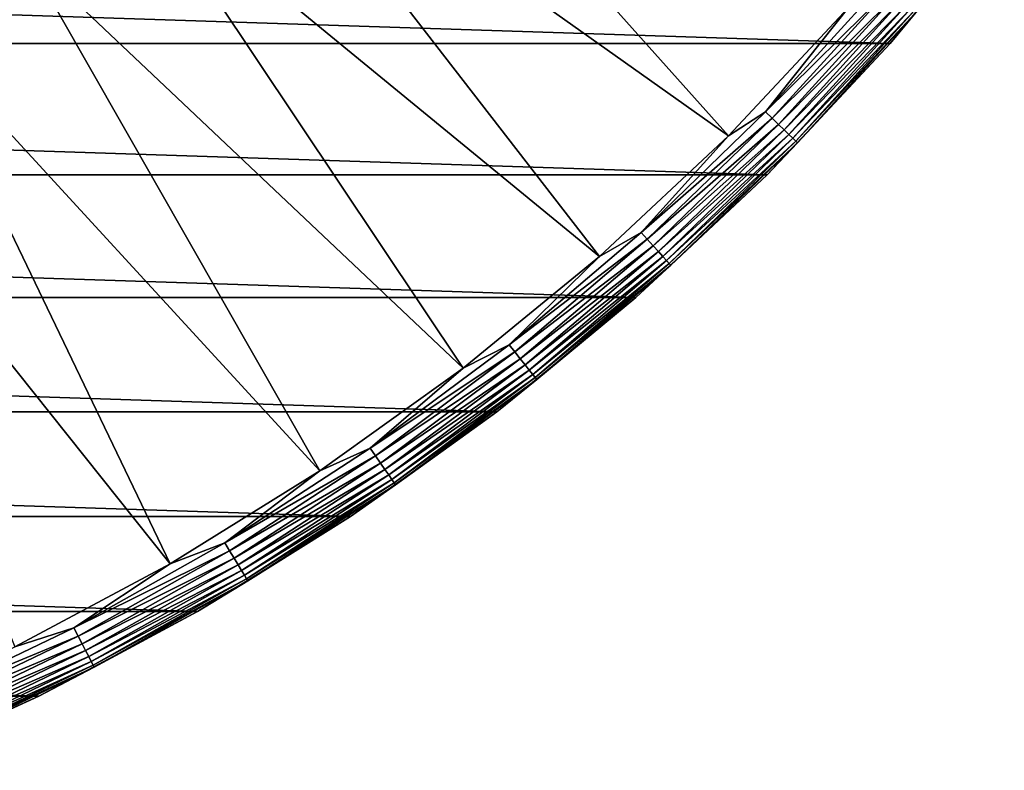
# Model space of a CAD drawing. Header units: metres. Extents: x -102 to 72, y -265 to 72.
# Tile 53 of 256: x 32 to 58, y -67 to -47. Entities that reach past the tile are written whole.
import ezdxf

# ---------------------------------------------------------------- set-up
doc = ezdxf.new("R2010")
doc.units = ezdxf.units.M
doc.layers.add('solid_20661094', color=7, linetype='CONTINUOUS')

msp = doc.modelspace()

# ---------------------------------------------------------------- linework, layer by layer
at = {"layer": 'solid_20661094'}
for points in [[(28.714193, -47.367065, -862.38269), (31.690014, -45.430019, -862.38269), (20.576864, -33.943691, -862.00946)], [(50.242264, -50.242264, -862.878052), (39.789963, -38.534431, -862.38269), (37.2393, -41.004608, -862.38269)], [(50.242264, -50.242264, -862.878052), (53.420692, -46.84869, -862.878052), (39.789963, -38.534431, -862.38269)], [(46.84869, -53.420692, -862.878052), (37.2393, -41.004608, -862.38269), (34.535614, -43.306293, -862.38269)], [(46.84869, -53.420692, -862.878052), (50.242264, -50.242264, -862.878052), (37.2393, -41.004608, -862.38269)], [(43.254501, -56.370365, -862.878052), (34.535614, -43.306293, -862.38269), (31.690014, -45.430019, -862.38269)], [(43.254501, -56.370365, -862.878052), (46.84869, -53.420692, -862.878052), (34.535614, -43.306293, -862.38269)], [(54.508373, -47.802586, -876.750061), (-54.508373, -47.802586, -876.750061), (-57.518223, -44.135059, -876.750061)], [(57.518223, -44.135059, -876.750061), (54.508373, -47.802586, -876.750061), (-57.518223, -44.135059, -876.750061)], [(54.508385, -47.80257, -864.377136), (54.508373, -47.802586, -876.750061), (57.518223, -44.135059, -876.750061)], [(57.518116, -44.135204, -864.377136), (54.508385, -47.80257, -864.377136), (57.518223, -44.135059, -876.750061)], [(55.188484, -46.982643, -864.124268), (54.508385, -47.80257, -864.377136), (57.518116, -44.135204, -864.377136)], [(39.475094, -59.078651, -862.878052), (31.690014, -45.430019, -862.38269), (28.714193, -47.367065, -862.38269)], [(39.475094, -59.078651, -862.878052), (43.254501, -56.370365, -862.878052), (31.690014, -45.430019, -862.38269)], [(54.296421, -46.223217, -862.908875), (53.420692, -46.84869, -862.878052), (51.223331, -49.607033, -862.908875)], [(54.296421, -46.223217, -862.908875), (51.223331, -49.607033, -862.908875), (54.482998, -46.382053, -862.982361)], [(51.223331, -49.607033, -862.908875), (51.399349, -49.777493, -862.982361), (54.482998, -46.382053, -862.982361)], [(54.482998, -46.382053, -862.982361), (51.399349, -49.777493, -862.982361), (54.657349, -46.530479, -863.096497)], [(51.399349, -49.777493, -862.982361), (51.563831, -49.936787, -863.096497), (54.657349, -46.530479, -863.096497)], [(54.657349, -46.530479, -863.096497), (51.563831, -49.936787, -863.096497), (54.814404, -46.664181, -863.247803)], [(51.563831, -49.936787, -863.096497), (51.711998, -50.080276, -863.247803), (54.814404, -46.664181, -863.247803)], [(54.814404, -46.664181, -863.247803), (51.711998, -50.080276, -863.247803), (54.949593, -46.77927, -863.432007)], [(51.223331, -49.607033, -862.908875), (53.420692, -46.84869, -862.878052), (50.242264, -50.242264, -862.878052)], [(51.711998, -50.080276, -863.247803), (51.839535, -50.203789, -863.432007), (54.949593, -46.77927, -863.432007)], [(54.949593, -46.77927, -863.432007), (51.839535, -50.203789, -863.432007), (55.058983, -46.872395, -863.643677)], [(51.839535, -50.203789, -863.432007), (51.942734, -50.30373, -863.643677), (55.058983, -46.872395, -863.643677)], [(55.058983, -46.872395, -863.643677), (51.942734, -50.30373, -863.643677), (55.139393, -46.940849, -863.876709)], [(51.942734, -50.30373, -863.643677), (52.018593, -50.377197, -863.876709), (55.139393, -46.940849, -863.876709)], [(55.139393, -46.940849, -863.876709), (52.018593, -50.377197, -863.876709), (55.188484, -46.982643, -864.124268)], [(52.018593, -50.377197, -863.876709), (52.064907, -50.42205, -864.124268), (55.188484, -46.982643, -864.124268)], [(55.188484, -46.982643, -864.124268), (52.064907, -50.42205, -864.124268), (54.508385, -47.80257, -864.377136)], [(35.526646, -61.533955, -862.878052), (28.714193, -47.367065, -862.38269), (25.620378, -49.109467, -862.38269)], [(35.526646, -61.533955, -862.878052), (39.475094, -59.078651, -862.878052), (28.714193, -47.367065, -862.38269)], [(51.265179, -51.265308, -876.750061), (-51.265179, -51.265308, -876.750061), (-54.508373, -47.802586, -876.750061)], [(54.508373, -47.802586, -876.750061), (51.265179, -51.265308, -876.750061), (-54.508373, -47.802586, -876.750061)], [(51.265244, -51.265244, -864.377136), (51.265179, -51.265308, -876.750061), (54.508373, -47.802586, -876.750061)], [(54.508385, -47.80257, -864.377136), (51.265244, -51.265244, -864.377136), (54.508373, -47.802586, -876.750061)], [(52.064907, -50.42205, -864.124268), (51.265244, -51.265244, -864.377136), (54.508385, -47.80257, -864.377136)], [(31.426067, -63.725758, -862.878052), (35.526646, -61.533955, -862.878052), (25.620378, -49.109467, -862.38269)], [(51.223331, -49.607033, -862.908875), (50.242264, -50.242264, -862.878052), (47.939754, -52.786999, -862.908875)], [(51.223331, -49.607033, -862.908875), (47.939754, -52.786999, -862.908875), (51.399349, -49.777493, -862.982361)], [(47.939754, -52.786999, -862.908875), (48.104488, -52.968388, -862.982361), (51.399349, -49.777493, -862.982361)], [(51.399349, -49.777493, -862.982361), (48.104488, -52.968388, -862.982361), (51.563831, -49.936787, -863.096497)], [(48.104488, -52.968388, -862.982361), (48.258427, -53.137894, -863.096497), (51.563831, -49.936787, -863.096497)], [(51.563831, -49.936787, -863.096497), (48.258427, -53.137894, -863.096497), (51.711998, -50.080276, -863.247803)], [(48.258427, -53.137894, -863.096497), (48.397095, -53.290581, -863.247803), (51.711998, -50.080276, -863.247803)], [(51.711998, -50.080276, -863.247803), (48.397095, -53.290581, -863.247803), (51.839535, -50.203789, -863.432007)], [(47.939754, -52.786999, -862.908875), (50.242264, -50.242264, -862.878052), (46.84869, -53.420692, -862.878052)], [(48.397095, -53.290581, -863.247803), (48.516457, -53.422009, -863.432007), (51.839535, -50.203789, -863.432007)], [(51.839535, -50.203789, -863.432007), (48.516457, -53.422009, -863.432007), (51.942734, -50.30373, -863.643677)], [(48.516457, -53.422009, -863.432007), (48.613041, -53.528358, -863.643677), (51.942734, -50.30373, -863.643677)], [(51.942734, -50.30373, -863.643677), (48.613041, -53.528358, -863.643677), (52.018593, -50.377197, -863.876709)], [(48.613041, -53.528358, -863.643677), (48.684036, -53.606533, -863.876709), (52.018593, -50.377197, -863.876709)], [(52.018593, -50.377197, -863.876709), (48.684036, -53.606533, -863.876709), (52.064907, -50.42205, -864.124268)], [(48.684036, -53.606533, -863.876709), (48.727383, -53.654263, -864.124268), (52.064907, -50.42205, -864.124268)], [(52.064907, -50.42205, -864.124268), (48.727383, -53.654263, -864.124268), (51.265244, -51.265244, -864.377136)], [(47.802639, -54.508324, -876.750061), (-47.802639, -54.508324, -876.750061), (-51.265179, -51.265308, -876.750061)], [(51.265179, -51.265308, -876.750061), (47.802639, -54.508324, -876.750061), (-51.265179, -51.265308, -876.750061)], [(51.265244, -51.265244, -864.377136), (47.80257, -54.508385, -864.377136), (51.265179, -51.265308, -876.750061)], [(48.727383, -53.654263, -864.124268), (47.80257, -54.508385, -864.377136), (51.265244, -51.265244, -864.377136)], [(47.80257, -54.508385, -864.377136), (47.802639, -54.508324, -876.750061), (51.265179, -51.265308, -876.750061)], [(47.939754, -52.786999, -862.908875), (46.84869, -53.420692, -862.878052), (44.459183, -55.750053, -862.908875)], [(47.939754, -52.786999, -862.908875), (44.459183, -55.750053, -862.908875), (48.104488, -52.968388, -862.982361)], [(44.459183, -55.750053, -862.908875), (44.611958, -55.941624, -862.982361), (48.104488, -52.968388, -862.982361)], [(48.104488, -52.968388, -862.982361), (44.611958, -55.941624, -862.982361), (48.258427, -53.137894, -863.096497)], [(44.611958, -55.941624, -862.982361), (44.754719, -56.120644, -863.096497), (48.258427, -53.137894, -863.096497)], [(48.258427, -53.137894, -863.096497), (44.754719, -56.120644, -863.096497), (48.397095, -53.290581, -863.247803)], [(44.459183, -55.750053, -862.908875), (46.84869, -53.420692, -862.878052), (43.254501, -56.370365, -862.878052)], [(44.754719, -56.120644, -863.096497), (44.88332, -56.281902, -863.247803), (48.397095, -53.290581, -863.247803)], [(48.397095, -53.290581, -863.247803), (44.88332, -56.281902, -863.247803), (48.516457, -53.422009, -863.432007)], [(44.88332, -56.281902, -863.247803), (44.994015, -56.420708, -863.432007), (48.516457, -53.422009, -863.432007)], [(48.516457, -53.422009, -863.432007), (44.994015, -56.420708, -863.432007), (48.613041, -53.528358, -863.643677)], [(44.994015, -56.420708, -863.432007), (45.083584, -56.533028, -863.643677), (48.613041, -53.528358, -863.643677)], [(48.613041, -53.528358, -863.643677), (45.083584, -56.533028, -863.643677), (48.684036, -53.606533, -863.876709)], [(45.083584, -56.533028, -863.643677), (45.149426, -56.615593, -863.876709), (48.684036, -53.606533, -863.876709)], [(48.684036, -53.606533, -863.876709), (45.149426, -56.615593, -863.876709), (48.727383, -53.654263, -864.124268)], [(45.149426, -56.615593, -863.876709), (45.189625, -56.665997, -864.124268), (48.727383, -53.654263, -864.124268)], [(48.727383, -53.654263, -864.124268), (45.189625, -56.665997, -864.124268), (47.80257, -54.508385, -864.377136)], [(44.135391, -57.517971, -876.750061), (-44.135391, -57.517971, -876.750061), (-47.802639, -54.508324, -876.750061)], [(47.802639, -54.508324, -876.750061), (44.135391, -57.517971, -876.750061), (-47.802639, -54.508324, -876.750061)], [(44.135204, -57.518116, -864.377136), (44.135391, -57.517971, -876.750061), (47.802639, -54.508324, -876.750061)], [(47.80257, -54.508385, -864.377136), (44.135204, -57.518116, -864.377136), (47.802639, -54.508324, -876.750061)], [(45.189625, -56.665997, -864.124268), (44.135204, -57.518116, -864.377136), (47.80257, -54.508385, -864.377136)], [(44.459183, -55.750053, -862.908875), (43.254501, -56.370365, -862.878052), (40.795918, -58.484016, -862.908875)], [(44.459183, -55.750053, -862.908875), (40.795918, -58.484016, -862.908875), (44.611958, -55.941624, -862.982361)], [(40.795918, -58.484016, -862.908875), (40.936104, -58.684986, -862.982361), (44.611958, -55.941624, -862.982361)], [(44.611958, -55.941624, -862.982361), (40.936104, -58.684986, -862.982361), (44.754719, -56.120644, -863.096497)], [(40.936104, -58.684986, -862.982361), (41.067104, -58.872784, -863.096497), (44.754719, -56.120644, -863.096497)], [(44.754719, -56.120644, -863.096497), (41.067104, -58.872784, -863.096497), (44.88332, -56.281902, -863.247803)], [(41.067104, -58.872784, -863.096497), (41.185108, -59.04195, -863.247803), (44.88332, -56.281902, -863.247803)], [(44.88332, -56.281902, -863.247803), (41.185108, -59.04195, -863.247803), (44.994015, -56.420708, -863.432007)], [(40.795918, -58.484016, -862.908875), (43.254501, -56.370365, -862.878052), (39.475094, -59.078651, -862.878052)], [(41.185108, -59.04195, -863.247803), (41.286682, -59.187561, -863.432007), (44.994015, -56.420708, -863.432007)], [(44.994015, -56.420708, -863.432007), (41.286682, -59.187561, -863.432007), (45.083584, -56.533028, -863.643677)], [(41.286682, -59.187561, -863.432007), (41.368874, -59.305389, -863.643677), (45.083584, -56.533028, -863.643677)], [(45.083584, -56.533028, -863.643677), (41.368874, -59.305389, -863.643677), (45.149426, -56.615593, -863.876709)], [(41.368874, -59.305389, -863.643677), (41.429291, -59.392002, -863.876709), (45.149426, -56.615593, -863.876709)], [(45.149426, -56.615593, -863.876709), (41.429291, -59.392002, -863.876709), (45.189625, -56.665997, -864.124268)], [(41.429291, -59.392002, -863.876709), (41.466175, -59.444881, -864.124268), (45.189625, -56.665997, -864.124268)], [(45.189625, -56.665997, -864.124268), (41.466175, -59.444881, -864.124268), (44.135204, -57.518116, -864.377136)], [(40.278751, -60.281609, -876.750061), (-40.278751, -60.281609, -876.750061), (-44.135391, -57.517971, -876.750061)], [(44.135391, -57.517971, -876.750061), (40.278751, -60.281609, -876.750061), (-44.135391, -57.517971, -876.750061)], [(40.278843, -60.281548, -864.377136), (40.278751, -60.281609, -876.750061), (44.135391, -57.517971, -876.750061)], [(44.135204, -57.518116, -864.377136), (40.278843, -60.281548, -864.377136), (44.135391, -57.517971, -876.750061)], [(41.466175, -59.444881, -864.124268), (40.278843, -60.281548, -864.377136), (44.135204, -57.518116, -864.377136)], [(40.795918, -58.484016, -862.908875), (39.475094, -59.078651, -862.878052), (36.965015, -60.977661, -862.908875)], [(40.795918, -58.484016, -862.908875), (36.965015, -60.977661, -862.908875), (40.936104, -58.684986, -862.982361)], [(36.965015, -60.977661, -862.908875), (37.092037, -61.187195, -862.982361), (40.936104, -58.684986, -862.982361)], [(40.936104, -58.684986, -862.982361), (37.092037, -61.187195, -862.982361), (41.067104, -58.872784, -863.096497)], [(37.092037, -61.187195, -862.982361), (37.210735, -61.382999, -863.096497), (41.067104, -58.872784, -863.096497)], [(41.067104, -58.872784, -863.096497), (37.210735, -61.382999, -863.096497), (41.185108, -59.04195, -863.247803)], [(36.965015, -60.977661, -862.908875), (39.475094, -59.078651, -862.878052), (35.526646, -61.533955, -862.878052)], [(37.210735, -61.382999, -863.096497), (37.317657, -61.55938, -863.247803), (41.185108, -59.04195, -863.247803)], [(41.185108, -59.04195, -863.247803), (37.317657, -61.55938, -863.247803), (41.286682, -59.187561, -863.432007)], [(37.317657, -61.55938, -863.247803), (37.409695, -61.711201, -863.432007), (41.286682, -59.187561, -863.432007)], [(41.286682, -59.187561, -863.432007), (37.409695, -61.711201, -863.432007), (41.368874, -59.305389, -863.643677)], [(37.409695, -61.711201, -863.432007), (37.484165, -61.834053, -863.643677), (41.368874, -59.305389, -863.643677)], [(41.368874, -59.305389, -863.643677), (37.484165, -61.834053, -863.643677), (41.429291, -59.392002, -863.876709)], [(37.484165, -61.834053, -863.643677), (37.53891, -61.924358, -863.876709), (41.429291, -59.392002, -863.876709)], [(41.429291, -59.392002, -863.876709), (37.53891, -61.924358, -863.876709), (41.466175, -59.444881, -864.124268)], [(37.53891, -61.924358, -863.876709), (37.57233, -61.979492, -864.124268), (41.466175, -59.444881, -864.124268)], [(41.466175, -59.444881, -864.124268), (37.57233, -61.979492, -864.124268), (40.278843, -60.281548, -864.377136)], [(36.249859, -62.786922, -876.750061), (-36.249859, -62.786922, -876.750061), (-40.278751, -60.281609, -876.750061)], [(40.278751, -60.281609, -876.750061), (36.249859, -62.786922, -876.750061), (-40.278751, -60.281609, -876.750061)], [(36.25, -62.786842, -864.377136), (36.249859, -62.786922, -876.750061), (40.278751, -60.281609, -876.750061)], [(40.278843, -60.281548, -864.377136), (36.25, -62.786842, -864.377136), (40.278751, -60.281609, -876.750061)], [(37.57233, -61.979492, -864.124268), (36.25, -62.786842, -864.377136), (40.278843, -60.281548, -864.377136)], [(36.965015, -60.977661, -862.908875), (35.526646, -61.533955, -862.878052), (32.982216, -63.22073, -862.908875)], [(36.965015, -60.977661, -862.908875), (32.982216, -63.22073, -862.908875), (37.092037, -61.187195, -862.982361)], [(32.982216, -63.22073, -862.908875), (33.095551, -63.437973, -862.982361), (37.092037, -61.187195, -862.982361)], [(37.092037, -61.187195, -862.982361), (33.095551, -63.437973, -862.982361), (37.210735, -61.382999, -863.096497)], [(33.095551, -63.437973, -862.982361), (33.201458, -63.640984, -863.096497), (37.210735, -61.382999, -863.096497)], [(37.210735, -61.382999, -863.096497), (33.201458, -63.640984, -863.096497), (37.317657, -61.55938, -863.247803)], [(32.982216, -63.22073, -862.908875), (35.526646, -61.533955, -862.878052), (31.426067, -63.725758, -862.878052)], [(33.201458, -63.640984, -863.096497), (33.29686, -63.823849, -863.247803), (37.317657, -61.55938, -863.247803)], [(37.317657, -61.55938, -863.247803), (33.29686, -63.823849, -863.247803), (37.409695, -61.711201, -863.432007)], [(33.29686, -63.823849, -863.247803), (33.378983, -63.981258, -863.432007), (37.409695, -61.711201, -863.432007)], [(37.409695, -61.711201, -863.432007), (33.378983, -63.981258, -863.432007), (37.484165, -61.834053, -863.643677)], [(33.378983, -63.981258, -863.432007), (33.445431, -64.108627, -863.643677), (37.484165, -61.834053, -863.643677)], [(37.484165, -61.834053, -863.643677), (33.445431, -64.108627, -863.643677), (37.53891, -61.924358, -863.876709)], [(33.445431, -64.108627, -863.643677), (33.494274, -64.202255, -863.876709), (37.53891, -61.924358, -863.876709)], [(37.53891, -61.924358, -863.876709), (33.494274, -64.202255, -863.876709), (37.57233, -61.979492, -864.124268)], [(33.494274, -64.202255, -863.876709), (33.524097, -64.259415, -864.124268), (37.57233, -61.979492, -864.124268)], [(37.57233, -61.979492, -864.124268), (33.524097, -64.259415, -864.124268), (36.25, -62.786842, -864.377136)], [(32.065994, -65.023239, -876.750061), (-32.065994, -65.023239, -876.750061), (-36.249859, -62.786922, -876.750061)], [(36.249859, -62.786922, -876.750061), (32.065994, -65.023239, -876.750061), (-36.249859, -62.786922, -876.750061)], [(36.25, -62.786842, -864.377136), (32.065929, -65.023277, -864.377136), (36.249859, -62.786922, -876.750061)], [(33.524097, -64.259415, -864.124268), (32.065929, -65.023277, -864.377136), (36.25, -62.786842, -864.377136)], [(32.065929, -65.023277, -864.377136), (32.065994, -65.023239, -876.750061), (36.249859, -62.786922, -876.750061)], [(32.982216, -63.22073, -862.908875), (31.426067, -63.725758, -862.878052), (28.863884, -65.204018, -862.908875)], [(32.982216, -63.22073, -862.908875), (28.863884, -65.204018, -862.908875), (33.095551, -63.437973, -862.982361)], [(28.863884, -65.204018, -862.908875), (28.963068, -65.42807, -862.982361), (33.095551, -63.437973, -862.982361)], [(33.095551, -63.437973, -862.982361), (28.963068, -65.42807, -862.982361), (33.201458, -63.640984, -863.096497)], [(28.963068, -65.42807, -862.982361), (29.055752, -65.637451, -863.096497), (33.201458, -63.640984, -863.096497)], [(33.201458, -63.640984, -863.096497), (29.055752, -65.637451, -863.096497), (33.29686, -63.823849, -863.247803)], [(29.055752, -65.637451, -863.096497), (29.139242, -65.826057, -863.247803), (33.29686, -63.823849, -863.247803)], [(33.29686, -63.823849, -863.247803), (29.139242, -65.826057, -863.247803), (33.378983, -63.981258, -863.432007)], [(29.139242, -65.826057, -863.247803), (29.211107, -65.988403, -863.432007), (33.378983, -63.981258, -863.432007)], [(33.378983, -63.981258, -863.432007), (29.211107, -65.988403, -863.432007), (33.445431, -64.108627, -863.643677)], [(29.211107, -65.988403, -863.432007), (29.269258, -66.119766, -863.643677), (33.445431, -64.108627, -863.643677)], [(33.445431, -64.108627, -863.643677), (29.269258, -66.119766, -863.643677), (33.494274, -64.202255, -863.876709)], [(29.269258, -66.119766, -863.643677), (29.312004, -66.216331, -863.876709), (33.494274, -64.202255, -863.876709)], [(33.494274, -64.202255, -863.876709), (29.312004, -66.216331, -863.876709), (33.524097, -64.259415, -864.124268)], [(29.312004, -66.216331, -863.876709), (29.338102, -66.275284, -864.124268), (33.524097, -64.259415, -864.124268)], [(33.524097, -64.259415, -864.124268), (29.338102, -66.275284, -864.124268), (32.065929, -65.023277, -864.377136)], [(32.065994, -65.023239, -876.750061), (27.74468, -66.981216, -876.750061), (-32.065994, -65.023239, -876.750061)], [(27.744549, -66.98127, -864.377136), (27.74468, -66.981216, -876.750061), (32.065994, -65.023239, -876.750061)], [(32.065929, -65.023277, -864.377136), (27.744549, -66.98127, -864.377136), (32.065994, -65.023239, -876.750061)], [(29.338102, -66.275284, -864.124268), (27.744549, -66.98127, -864.377136), (32.065929, -65.023277, -864.377136)]]:
    msp.add_3dface(points, dxfattribs=at)

doc.saveas('drawing.dxf')
